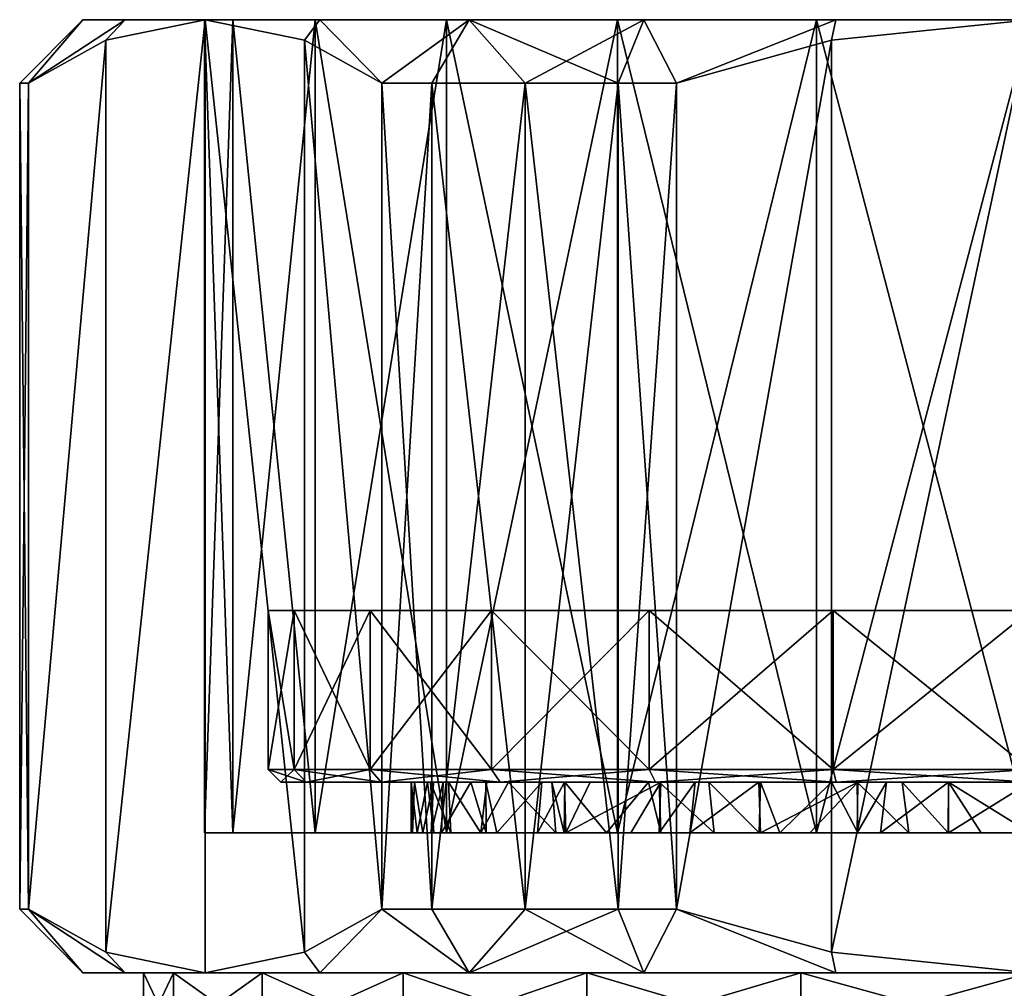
# Model space of a CAD drawing. Extents: x -0.145 to 0.145, y -0.083 to -0.001.
# Tile 45 of 53: x 0.059 to 0.075, y -0.016 to -0.001. Entities that reach past the tile are written whole.
import ezdxf

# ---------------------------------------------------------------- set-up
doc = ezdxf.new("R2010")
doc.units = 0
doc.layers.add('mesh', color=7, linetype='CONTINUOUS')

msp = doc.modelspace()

# ---------------------------------------------------------------- meshes
at = {"layer": 'mesh'}
mesh = msp.add_polyface(dxfattribs=at)
corners = [(0.063742, -0.01354, -0.0064), (0.065879, -0.01354, -0.003344), (0.062443, -0.01354, -0.003264), (0.062, -0.01354, 0.0001), (0.065273, -0.01354, 0.000098), (0.062443, -0.01354, 0.003465), (0.065253, -0.01354, -0.000131), (0.065607, -0.01354, -0.002285), (0.065349, -0.01354, -0.001282), (0.066431, -0.01354, 0.004673), (0.063742, -0.01354, 0.0066), (0.065567, -0.01354, 0.002496), (0.065729, -0.01354, 0.003117), (0.05909, -0.01474, 0.001793), (0.059226, -0.00174, 0.002778), (0.059226, -0.01474, 0.002778), (0.05909, -0.01474, 0.0001), (0.05909, -0.00174, 0.001793), (0.05909, -0.01474, -0.001592), (0.05909, -0.00174, 0.0001), (0.059226, -0.01474, -0.002578), (0.05909, -0.00174, -0.001592), (0.060752, -0.01574, -0.004589), (0.060084, -0.01574, -0.001486), (0.060445, -0.015417, -0.00469), (0.06201, -0.01574, -0.0074), (0.060752, -0.01574, 0.004789), (0.060445, -0.015417, 0.00489), (0.06201, -0.01574, 0.0076), (0.060084, -0.01574, 0.001687), (0.063815, -0.01574, -0.009895), (0.063574, -0.015417, -0.01011), (0.064793, -0.01474, -0.012222), (0.063574, -0.015417, 0.01031), (0.063815, -0.01574, 0.010095), (0.064793, -0.01474, 0.012422), (0.065127, -0.01574, -0.009773), (0.060445, -0.001063, -0.00469), (0.06201, -0.00074, -0.0074), (0.060445, -0.001063, 0.00489), (0.06201, -0.00074, 0.0076), (0.063574, -0.001063, 0.01031), (0.063409, -0.01254, 0.003206), (0.063409, -0.01004, 0.003206), (0.064608, -0.01254, 0.0061), (0.063, -0.01004, 0.0001), (0.063, -0.01254, 0.0001), (0.063409, -0.01004, -0.003006), (0.063409, -0.01254, -0.003006), (0.064608, -0.01254, -0.0059), (0.064608, -0.01004, -0.0059), (0.063602, -0.01274, -0.002954), (0.0632, -0.01274, 0.0001), (0.063602, -0.01274, 0.003154), (0.064781, -0.01274, 0.006), (0.06551, -0.01274, -0.002138), (0.065304, -0.01274, 0.001129)]
mesh.append_faces([[corners[k] for k in face] for face in [(0, 1, 2, 2), (3, 4, 5, 5), (2, 6, 3, 3), (7, 8, 2, 2), (5, 9, 10, 10), (11, 12, 5, 5), (13, 14, 15, 15), (16, 17, 13, 13), (18, 19, 16, 16), (20, 21, 18, 18), (22, 20, 23, 23), (22, 24, 20, 20), (25, 24, 22, 22), (26, 27, 28, 28), (26, 15, 27, 27), (29, 15, 26, 26), (29, 13, 15, 15), (29, 16, 13, 13), (23, 16, 29, 29), (23, 18, 16, 16), (20, 18, 23, 23), (30, 31, 25, 25), (30, 32, 31, 31), (33, 34, 28, 28), (35, 34, 33, 33), (36, 30, 25, 25), (37, 20, 24, 24), (38, 25, 31, 31), (39, 27, 15, 15), (40, 28, 27, 27), (40, 33, 28, 28), (41, 35, 33, 33), (42, 43, 44, 44), (42, 45, 43, 43), (46, 45, 42, 42), (46, 47, 45, 45), (48, 47, 46, 46), (49, 50, 48, 48), (48, 51, 49, 49), (48, 52, 51, 51), (46, 52, 48, 48), (46, 53, 52, 52), (42, 53, 46, 46), (42, 54, 53, 53), (44, 54, 42, 42), (52, 55, 51, 51), (53, 56, 52, 52)]])
mesh = msp.add_polyface(dxfattribs=at)
corners = [(0.063815, -0.00074, 0.010095), (0.063574, -0.001063, 0.01031), (0.06201, -0.00074, 0.0076), (0.064793, -0.00174, 0.012422), (0.060445, -0.001063, 0.00489), (0.060752, -0.00074, 0.004789), (0.059226, -0.00174, 0.002778), (0.060084, -0.00074, 0.001687), (0.05909, -0.00174, 0.001793), (0.060752, -0.00074, -0.004589), (0.060445, -0.001063, -0.00469), (0.06201, -0.00074, -0.0074), (0.059226, -0.00174, -0.002578), (0.060084, -0.00074, -0.001486), (0.05909, -0.00174, -0.001592), (0.05909, -0.00174, 0.0001), (0.063574, -0.001063, -0.01011), (0.063815, -0.00074, -0.009895), (0.064793, -0.00174, -0.012222), (0.05909, -0.01474, 0.001793), (0.05909, -0.01474, 0.0001), (0.05909, -0.01474, -0.001592), (0.059226, -0.01474, -0.002578), (0.063742, -0.00074, -0.0064), (0.062443, -0.00074, -0.003264), (0.062, -0.00074, 0.0001), (0.062443, -0.00074, 0.003465), (0.063742, -0.00074, 0.0066), (0.065808, -0.00074, 0.009293), (0.062443, -0.01354, -0.003264), (0.063742, -0.01354, -0.0064), (0.062, -0.01354, 0.0001), (0.062443, -0.01354, 0.003465), (0.063742, -0.01354, 0.0066), (0.060445, -0.015417, -0.00469), (0.063574, -0.015417, -0.01011), (0.06201, -0.01574, -0.0074), (0.059226, -0.01474, 0.002778), (0.060445, -0.015417, 0.00489), (0.063574, -0.015417, 0.01031), (0.063409, -0.01254, -0.003006), (0.064608, -0.01004, -0.0059), (0.063409, -0.01004, -0.003006)]
mesh.append_faces([[corners[k] for k in face] for face in [(0, 1, 2, 2), (0, 3, 1, 1), (4, 5, 2, 2), (6, 5, 4, 4), (6, 7, 5, 5), (8, 7, 6, 6), (9, 10, 11, 11), (9, 12, 10, 10), (13, 12, 9, 9), (13, 14, 12, 12), (7, 14, 13, 13), (7, 15, 14, 14), (8, 15, 7, 7), (16, 17, 11, 11), (18, 17, 16, 16), (19, 8, 6, 6), (20, 15, 8, 8), (21, 14, 15, 15), (22, 12, 14, 14), (23, 11, 17, 17), (24, 11, 23, 23), (24, 9, 11, 11), (25, 9, 24, 24), (25, 13, 9, 9), (25, 7, 13, 13), (26, 7, 25, 25), (26, 5, 7, 7), (27, 5, 26, 26), (27, 2, 5, 5), (28, 2, 27, 27), (28, 0, 2, 2), (29, 23, 30, 30), (29, 24, 23, 23), (31, 24, 29, 29), (31, 25, 24, 24), (32, 25, 31, 31), (32, 26, 25, 25), (33, 26, 32, 32), (33, 27, 26, 26), (10, 34, 11, 11), (12, 22, 10, 10), (11, 35, 16, 16), (34, 36, 11, 11), (4, 37, 6, 6), (2, 38, 4, 4), (1, 39, 2, 2), (40, 41, 42, 42)]])
mesh = msp.add_polyface(dxfattribs=at)
corners = [(0.066168, -0.00074, 0.012224), (0.064793, -0.00174, 0.012422), (0.063815, -0.00074, 0.010095), (0.065579, -0.00174, 0.013033), (0.067045, -0.00174, 0.013879), (0.068916, -0.00074, 0.013811), (0.068511, -0.00174, 0.014725), (0.064793, -0.00174, -0.012222), (0.066168, -0.00074, -0.012024), (0.063815, -0.00074, -0.009895), (0.065579, -0.00174, -0.012832), (0.068511, -0.00174, -0.014525), (0.068916, -0.00074, -0.013611), (0.067045, -0.00174, -0.013678), (0.065579, -0.01474, -0.012832), (0.067045, -0.01474, -0.013678), (0.068511, -0.01474, -0.014525), (0.067045, -0.01474, 0.013879), (0.065579, -0.01474, 0.013033), (0.064793, -0.01474, 0.012422), (0.065808, -0.00074, -0.009092), (0.0685, -0.00074, -0.011158), (0.063742, -0.00074, -0.0064), (0.0685, -0.00074, 0.011359), (0.065808, -0.00074, 0.009293), (0.065808, -0.01354, -0.009092), (0.0685, -0.01354, -0.011158), (0.063742, -0.01354, -0.0064), (0.065808, -0.01354, 0.009293), (0.063742, -0.00074, 0.0066), (0.063742, -0.01354, 0.0066), (0.0685, -0.01354, 0.011359), (0.063574, -0.001063, -0.01011), (0.064793, -0.01474, -0.012222), (0.063574, -0.001063, 0.01031), (0.071536, -0.01004, -0.0059), (0.064608, -0.01004, -0.0059), (0.066515, -0.01004, -0.008385), (0.063409, -0.01004, -0.003006), (0.068072, -0.01004, 0.0001), (0.071536, -0.01004, 0.0061), (0.069, -0.01004, 0.010493), (0.066515, -0.01004, 0.008586), (0.063, -0.01004, 0.0001), (0.063409, -0.01004, 0.003206), (0.064608, -0.01004, 0.0061), (0.069, -0.01254, 0.010493), (0.066515, -0.01254, 0.008586), (0.064608, -0.01254, 0.0061), (0.064608, -0.01254, -0.0059), (0.066515, -0.01254, -0.008385), (0.069, -0.01004, -0.010292)]
mesh.append_faces([[corners[k] for k in face] for face in [(0, 1, 2, 2), (0, 3, 1, 1), (0, 4, 3, 3), (5, 4, 0, 0), (5, 6, 4, 4), (7, 8, 9, 9), (10, 8, 7, 7), (8, 11, 12, 12), (8, 13, 11, 11), (10, 13, 8, 8), (14, 10, 7, 7), (15, 13, 10, 10), (16, 11, 13, 13), (17, 4, 6, 6), (18, 3, 4, 4), (19, 1, 3, 3), (20, 8, 21, 21), (20, 9, 8, 8), (22, 9, 20, 20), (8, 12, 21, 21), (23, 2, 24, 24), (23, 0, 2, 2), (5, 0, 23, 23), (25, 21, 26, 26), (25, 20, 21, 21), (27, 20, 25, 25), (27, 22, 20, 20), (28, 29, 30, 30), (28, 24, 29, 29), (31, 24, 28, 28), (31, 23, 24, 24), (32, 33, 7, 7), (1, 19, 34, 34), (35, 36, 37, 37), (35, 38, 36, 36), (39, 38, 35, 35), (40, 41, 42, 42), (39, 43, 38, 38), (39, 44, 43, 43), (40, 44, 39, 39), (40, 45, 44, 44), (42, 45, 40, 40), (46, 42, 41, 41), (47, 45, 42, 42), (48, 44, 45, 45), (49, 37, 36, 36), (50, 51, 37, 37)]])
mesh = msp.add_polyface(dxfattribs=at)
corners = [(0.071937, -0.00074, 0.014784), (0.069432, -0.00174, 0.0151), (0.068916, -0.00074, 0.013811), (0.071871, -0.001063, 0.0151), (0.075, -0.00074, 0.0151), (0.068511, -0.00174, 0.014725), (0.071937, -0.00074, -0.014584), (0.071871, -0.001063, -0.0149), (0.075, -0.00074, -0.0149), (0.069432, -0.00174, -0.0149), (0.068916, -0.00074, -0.013611), (0.068511, -0.00174, -0.014525), (0.069432, -0.01474, -0.0149), (0.068511, -0.01474, 0.014725), (0.071635, -0.00074, -0.012457), (0.075, -0.00074, -0.0129), (0.0685, -0.00074, -0.011158), (0.071635, -0.00074, 0.012657), (0.0685, -0.00074, 0.011359), (0.075, -0.00074, 0.0131), (0.078365, -0.00074, 0.012657), (0.078365, -0.01354, 0.012657), (0.075, -0.01354, 0.0131), (0.071635, -0.01354, -0.012457), (0.075, -0.01354, -0.0129), (0.0685, -0.01354, -0.011158), (0.071635, -0.01354, 0.012657), (0.0685, -0.01354, 0.011359), (0.069432, -0.01474, 0.0151), (0.071871, -0.015417, 0.0151), (0.078208, -0.0154, 0.0151), (0.075, -0.01574, 0.0151), (0.071871, -0.015417, -0.0149), (0.071536, -0.01004, -0.0059), (0.071536, -0.01004, 0.0061), (0.068072, -0.01004, 0.0001), (0.078464, -0.01004, 0.0061), (0.078464, -0.01004, -0.0059), (0.069, -0.01004, -0.010292), (0.071894, -0.01004, -0.011491), (0.066515, -0.01004, -0.008385), (0.075, -0.01004, -0.0119), (0.071894, -0.01004, 0.011691), (0.069, -0.01004, 0.010493), (0.075, -0.01004, 0.0121), (0.071894, -0.01254, 0.011691), (0.069, -0.01254, -0.010292), (0.071894, -0.01254, -0.011491), (0.075, -0.01254, -0.0119), (0.078106, -0.01004, -0.011491)]
mesh.append_faces([[corners[k] for k in face] for face in [(0, 1, 2, 2), (0, 3, 1, 1), (4, 3, 0, 0), (1, 5, 2, 2), (6, 7, 8, 8), (6, 9, 7, 7), (10, 9, 6, 6), (10, 11, 9, 9), (12, 9, 11, 11), (13, 5, 1, 1), (14, 8, 15, 15), (14, 6, 8, 8), (16, 6, 14, 14), (16, 10, 6, 6), (17, 2, 18, 18), (17, 0, 2, 2), (19, 0, 17, 17), (19, 4, 0, 0), (20, 4, 19, 19), (21, 19, 22, 22), (23, 15, 24, 24), (23, 14, 15, 15), (25, 14, 23, 23), (25, 16, 14, 14), (26, 18, 27, 27), (26, 17, 18, 18), (22, 17, 26, 26), (22, 19, 17, 17), (3, 28, 1, 1), (4, 29, 3, 3), (30, 31, 4, 4), (7, 32, 8, 8), (9, 12, 7, 7), (33, 34, 35, 35), (33, 36, 34, 34), (37, 36, 33, 33), (33, 38, 39, 39), (33, 40, 38, 38), (41, 33, 39, 39), (41, 37, 33, 33), (34, 42, 43, 43), (36, 42, 34, 34), (36, 44, 42, 42), (45, 43, 42, 42), (46, 39, 38, 38), (47, 41, 39, 39), (48, 49, 41, 41)]])
mesh = msp.add_polyface(dxfattribs=at)
corners = [(0.069432, -0.01474, -0.0149), (0.068511, -0.00174, -0.014525), (0.068511, -0.01474, -0.014525), (0.068511, -0.01474, 0.014725), (0.069432, -0.00174, 0.0151), (0.069432, -0.01474, 0.0151), (0.071871, -0.001063, 0.0151), (0.071871, -0.015417, 0.0151), (0.075, -0.00074, 0.0151), (0.075, -0.01574, 0.0151), (0.075, -0.00074, -0.0149), (0.071871, -0.015417, -0.0149), (0.075, -0.01574, -0.0149), (0.071871, -0.001063, -0.0149), (0.075, -0.01254, 0.0121), (0.071894, -0.01004, 0.011691), (0.075, -0.01004, 0.0121), (0.071894, -0.01254, 0.011691), (0.069, -0.01254, 0.010493), (0.069, -0.01004, 0.010493), (0.071894, -0.01254, -0.011491), (0.071894, -0.01004, -0.011491), (0.069, -0.01254, -0.010292), (0.075, -0.01254, -0.0119), (0.075, -0.01004, -0.0119), (0.071946, -0.01274, -0.011298), (0.075, -0.01274, -0.0117), (0.0691, -0.01274, -0.010119), (0.071946, -0.01274, 0.011498), (0.0691, -0.01274, 0.010319), (0.075, -0.01274, 0.0119), (0.078054, -0.01274, 0.011498), (0.071868, -0.01274, -0.009133), (0.072274, -0.01274, -0.009244), (0.070752, -0.01274, -0.008612), (0.069938, -0.01274, -0.008233), (0.069156, -0.01274, -0.007692), (0.072284, -0.01274, 0.009422), (0.072738, -0.01274, 0.009584), (0.073713, -0.01274, 0.009699), (0.073711, -0.01274, -0.009511), (0.072982, -0.01274, -0.009439), (0.069182, -0.01274, 0.00786), (0.068072, -0.01274, 0.00696), (0.069726, -0.01274, 0.008301), (0.075, -0.01274, 0.00985), (0.075926, -0.01274, 0.009806), (0.07309, -0.01354, -0.009461), (0.073708, -0.01354, -0.009547), (0.076253, -0.01274, -0.009569), (0.075101, -0.01274, -0.009649), (0.078054, -0.01274, -0.011298), (0.070728, -0.01274, 0.008864), (0.07075, -0.01354, 0.008813), (0.069638, -0.01354, 0.008244), (0.075, -0.01354, -0.00965)]
mesh.append_faces([[corners[k] for k in face] for face in [(0, 1, 2, 2), (3, 4, 5, 5), (6, 7, 5, 5), (8, 9, 7, 7), (10, 11, 12, 12), (13, 0, 11, 11), (14, 15, 16, 16), (17, 15, 14, 14), (18, 19, 17, 17), (20, 21, 22, 22), (23, 24, 20, 20), (23, 25, 26, 26), (20, 25, 23, 23), (20, 27, 25, 25), (22, 27, 20, 20), (18, 28, 29, 29), (17, 28, 18, 18), (17, 30, 28, 28), (14, 30, 17, 17), (14, 31, 30, 30), (25, 32, 33, 33), (25, 34, 32, 32), (27, 34, 25, 25), (35, 27, 36, 36), (35, 34, 27, 27), (28, 37, 29, 29), (28, 38, 37, 37), (30, 38, 28, 28), (30, 39, 38, 38), (25, 40, 26, 26), (25, 41, 40, 40), (33, 41, 25, 25), (29, 42, 43, 43), (44, 42, 29, 29), (30, 45, 39, 39), (30, 46, 45, 45), (31, 46, 30, 30), (47, 41, 33, 33), (48, 40, 41, 41), (49, 26, 50, 50), (49, 51, 26, 26), (29, 52, 44, 44), (37, 52, 29, 29), (26, 40, 50, 50), (53, 52, 37, 37), (54, 44, 52, 52), (55, 50, 40, 40)]])
mesh = msp.add_polyface(dxfattribs=at)
corners = [(0.065579, -0.01474, -0.012832), (0.064793, -0.00174, -0.012222), (0.064793, -0.01474, -0.012222), (0.067045, -0.01474, -0.013678), (0.065579, -0.00174, -0.012832), (0.068511, -0.01474, -0.014525), (0.067045, -0.00174, -0.013678), (0.067045, -0.01474, 0.013879), (0.068511, -0.00174, 0.014725), (0.068511, -0.01474, 0.014725), (0.065579, -0.01474, 0.013033), (0.067045, -0.00174, 0.013879), (0.064793, -0.01474, 0.012422), (0.065579, -0.00174, 0.013033), (0.063574, -0.001063, -0.01011), (0.063574, -0.015417, -0.01011), (0.066515, -0.01254, 0.008586), (0.066515, -0.01004, 0.008586), (0.069, -0.01254, 0.010493), (0.064608, -0.01254, 0.0061), (0.064608, -0.01004, 0.0061), (0.066515, -0.01254, -0.008385), (0.066515, -0.01004, -0.008385), (0.064608, -0.01254, -0.0059), (0.069, -0.01254, -0.010292), (0.069, -0.01004, -0.010292), (0.066656, -0.01274, -0.008244), (0.0691, -0.01274, -0.010119), (0.064781, -0.01274, -0.0058), (0.063602, -0.01274, -0.002954), (0.066656, -0.01274, 0.008444), (0.064781, -0.01274, 0.006), (0.0691, -0.01274, 0.010319), (0.069156, -0.01274, -0.007692), (0.068988, -0.01274, -0.007576), (0.067673, -0.01274, -0.006291), (0.067465, -0.01274, -0.006088), (0.066445, -0.01274, -0.004464), (0.065842, -0.01274, -0.003245), (0.066786, -0.01274, -0.005153), (0.065759, -0.01274, 0.003209), (0.063602, -0.01274, 0.003154), (0.06643, -0.01274, 0.004668), (0.067309, -0.01274, 0.006093), (0.066192, -0.01274, 0.00428), (0.067667, -0.01274, 0.0065), (0.068072, -0.01274, 0.00696), (0.065558, -0.01274, -0.002297), (0.06551, -0.01274, -0.002138), (0.0632, -0.01274, 0.0001), (0.065251, -0.01274, -0.000025), (0.065257, -0.01274, 0.0001), (0.065304, -0.01274, 0.001129), (0.065602, -0.01274, 0.002489), (0.066348, -0.01354, -0.004395)]
mesh.append_faces([[corners[k] for k in face] for face in [(0, 1, 2, 2), (3, 4, 0, 0), (5, 6, 3, 3), (7, 8, 9, 9), (10, 11, 7, 7), (12, 13, 10, 10), (14, 15, 2, 2), (16, 17, 18, 18), (19, 20, 16, 16), (21, 22, 23, 23), (24, 25, 21, 21), (24, 26, 27, 27), (21, 26, 24, 24), (21, 28, 26, 26), (23, 28, 21, 21), (23, 29, 28, 28), (19, 30, 31, 31), (16, 30, 19, 19), (16, 32, 30, 30), (18, 32, 16, 16), (33, 26, 34, 34), (33, 27, 26, 26), (26, 35, 34, 34), (26, 36, 35, 35), (28, 36, 26, 26), (37, 29, 38, 38), (37, 28, 29, 29), (39, 28, 37, 37), (39, 36, 28, 28), (40, 41, 31, 31), (42, 30, 43, 43), (42, 31, 30, 30), (44, 31, 42, 42), (44, 40, 31, 31), (30, 45, 43, 43), (30, 46, 45, 45), (32, 46, 30, 30), (29, 47, 38, 38), (29, 48, 47, 47), (49, 50, 48, 48), (49, 51, 50, 50), (49, 52, 51, 51), (41, 53, 52, 52), (40, 53, 41, 41), (54, 37, 38, 38), (54, 39, 37, 37)]])
mesh = msp.add_polyface(dxfattribs=at)
corners = [(0.062443, -0.01354, -0.003264), (0.065879, -0.01354, -0.003344), (0.065607, -0.01354, -0.002285), (0.062443, -0.01354, 0.003465), (0.065435, -0.01354, 0.001988), (0.065567, -0.01354, 0.002496), (0.065273, -0.01354, 0.000098), (0.062, -0.01354, 0.0001), (0.065253, -0.01354, -0.000131), (0.065349, -0.01354, -0.001282), (0.063742, -0.01354, 0.0066), (0.067241, -0.01354, 0.006004), (0.065808, -0.01354, 0.009293), (0.066431, -0.01354, 0.004673), (0.066603, -0.01354, 0.005056), (0.065729, -0.01354, 0.003117), (0.061513, -0.01674, -0.003513), (0.065352, -0.01674, -0.001293), (0.065607, -0.01674, -0.002284), (0.061038, -0.01674, 0.0001), (0.065253, -0.01674, -0.000141), (0.065273, -0.01674, 0.000098), (0.061513, -0.01674, 0.003714), (0.065433, -0.01674, 0.001971), (0.065738, -0.01674, 0.003142), (0.06557, -0.01674, 0.002494), (0.066432, -0.01674, 0.004672), (0.062908, -0.01674, 0.007081), (0.066613, -0.01674, 0.005071), (0.065127, -0.01674, 0.009973), (0.066168, -0.01574, -0.012024), (0.064793, -0.01474, -0.012222), (0.063815, -0.01574, -0.009895), (0.065579, -0.01474, -0.012832), (0.064793, -0.01474, 0.012422), (0.066168, -0.01574, 0.012224), (0.063815, -0.01574, 0.010095), (0.065579, -0.01474, 0.013033), (0.065127, -0.01574, 0.009973), (0.062908, -0.01574, 0.007081), (0.068019, -0.01574, -0.011991), (0.065127, -0.01574, -0.009773), (0.062908, -0.01674, -0.006881), (0.065127, -0.01674, -0.009773), (0.068019, -0.01674, 0.012192), (0.065759, -0.01274, 0.003209), (0.066192, -0.01274, 0.00428), (0.065602, -0.01274, 0.002489), (0.065304, -0.01274, 0.001129), (0.065257, -0.01274, 0.0001), (0.065251, -0.01274, -0.000025), (0.06551, -0.01274, -0.002138), (0.065558, -0.01274, -0.002297), (0.065842, -0.01274, -0.003245), (0.063742, -0.01354, -0.0064), (0.066348, -0.01354, -0.004395), (0.065808, -0.01354, -0.009092), (0.066345, -0.01674, -0.00439), (0.065882, -0.01674, -0.003349)]
mesh.append_faces([[corners[k] for k in face] for face in [(0, 1, 2, 2), (3, 4, 5, 5), (3, 6, 4, 4), (7, 8, 6, 6), (0, 9, 8, 8), (10, 11, 12, 12), (10, 13, 14, 14), (3, 15, 13, 13), (16, 17, 18, 18), (19, 20, 17, 17), (19, 21, 20, 20), (22, 23, 21, 21), (22, 24, 25, 25), (22, 26, 24, 24), (27, 28, 26, 26), (29, 28, 27, 27), (30, 31, 32, 32), (30, 33, 31, 31), (34, 35, 36, 36), (37, 35, 34, 34), (38, 36, 35, 35), (39, 36, 38, 38), (40, 32, 41, 41), (40, 30, 32, 32), (41, 42, 43, 43), (38, 44, 29, 29), (15, 45, 46, 46), (5, 45, 15, 15), (5, 47, 45, 45), (4, 47, 5, 5), (4, 48, 47, 47), (6, 48, 4, 4), (6, 49, 48, 48), (8, 49, 6, 6), (8, 50, 49, 49), (9, 50, 8, 8), (9, 51, 50, 50), (2, 51, 9, 9), (2, 52, 51, 51), (1, 52, 2, 2), (1, 53, 52, 52), (54, 55, 1, 1), (56, 55, 54, 54), (42, 57, 43, 43), (16, 58, 57, 57), (55, 53, 1, 1)]])
mesh = msp.add_polyface(dxfattribs=at)
corners = [(0.069184, -0.01354, -0.007653), (0.065808, -0.01354, -0.009092), (0.0685, -0.01354, -0.011158), (0.068326, -0.01354, -0.007007), (0.067661, -0.01354, -0.006304), (0.067531, -0.01354, -0.006166), (0.069159, -0.01354, 0.007886), (0.065808, -0.01354, 0.009293), (0.06871, -0.01354, 0.00755), (0.0685, -0.01354, 0.011359), (0.06769, -0.01354, 0.006477), (0.067241, -0.01354, 0.006004), (0.063742, -0.01354, 0.0066), (0.066603, -0.01354, 0.005056), (0.065127, -0.01674, 0.009973), (0.067227, -0.01674, 0.005982), (0.066613, -0.01674, 0.005071), (0.067692, -0.01674, 0.006476), (0.065127, -0.01674, -0.009773), (0.069181, -0.01674, -0.007653), (0.068019, -0.01674, -0.011991), (0.068328, -0.01674, -0.007008), (0.067663, -0.01674, -0.006303), (0.067529, -0.01674, -0.006161), (0.066168, -0.01574, -0.012024), (0.067045, -0.01474, -0.013678), (0.065579, -0.01474, -0.012832), (0.068916, -0.01574, -0.013611), (0.068511, -0.01474, -0.014525), (0.066168, -0.01574, 0.012224), (0.068511, -0.01474, 0.014725), (0.068916, -0.01574, 0.013811), (0.067045, -0.01474, 0.013879), (0.065579, -0.01474, 0.013033), (0.068019, -0.01574, 0.012192), (0.065127, -0.01574, 0.009973), (0.068019, -0.01574, -0.011991), (0.065127, -0.01574, -0.009773), (0.068019, -0.01674, 0.012192), (0.071386, -0.01674, 0.013587), (0.069182, -0.01274, 0.00786), (0.068072, -0.01274, 0.00696), (0.067667, -0.01274, 0.0065), (0.067309, -0.01274, 0.006093), (0.06643, -0.01274, 0.004668), (0.066431, -0.01354, 0.004673), (0.066192, -0.01274, 0.00428), (0.065729, -0.01354, 0.003117), (0.067465, -0.01274, -0.006088), (0.066786, -0.01274, -0.005153), (0.067673, -0.01274, -0.006291), (0.068988, -0.01274, -0.007576), (0.066348, -0.01354, -0.004395), (0.066345, -0.01674, -0.00439)]
mesh.append_faces([[corners[k] for k in face] for face in [(0, 1, 2, 2), (3, 1, 0, 0), (3, 4, 1, 1), (4, 5, 1, 1), (6, 7, 8, 8), (6, 9, 7, 7), (7, 10, 8, 8), (7, 11, 10, 10), (12, 13, 11, 11), (14, 15, 16, 16), (17, 15, 14, 14), (18, 19, 20, 20), (18, 21, 19, 19), (22, 21, 18, 18), (18, 23, 22, 22), (24, 25, 26, 26), (27, 25, 24, 24), (27, 28, 25, 25), (29, 30, 31, 31), (29, 32, 30, 30), (33, 32, 29, 29), (34, 29, 31, 31), (35, 29, 34, 34), (27, 24, 36, 36), (36, 18, 20, 20), (37, 18, 36, 36), (34, 38, 35, 35), (34, 39, 38, 38), (8, 10, 40, 40), (10, 41, 40, 40), (10, 42, 41, 41), (11, 42, 10, 10), (11, 43, 42, 42), (13, 43, 11, 11), (13, 44, 43, 43), (45, 44, 13, 13), (45, 46, 44, 44), (47, 46, 45, 45), (5, 48, 49, 49), (4, 48, 5, 5), (4, 50, 48, 48), (3, 50, 4, 4), (3, 51, 50, 50), (0, 51, 3, 3), (1, 5, 52, 52), (18, 53, 23, 23), (5, 49, 52, 52)]])
mesh = msp.add_polyface(dxfattribs=at)
corners = [(0.069184, -0.01354, -0.007653), (0.0685, -0.01354, -0.011158), (0.070025, -0.01354, -0.008286), (0.071635, -0.01354, 0.012657), (0.071531, -0.01354, 0.009213), (0.072273, -0.01354, 0.009445), (0.07075, -0.01354, 0.008813), (0.0685, -0.01354, 0.011359), (0.070732, -0.01354, -0.00865), (0.071059, -0.01354, -0.008819), (0.071635, -0.01354, -0.012457), (0.072285, -0.01354, -0.009206), (0.069638, -0.01354, 0.008244), (0.069159, -0.01354, 0.007886), (0.07264, -0.01354, 0.00956), (0.072277, -0.01674, -0.009204), (0.073115, -0.01674, -0.009466), (0.071386, -0.01674, -0.013386), (0.068019, -0.01674, 0.012192), (0.069641, -0.01674, 0.008249), (0.069156, -0.01674, 0.007885), (0.070739, -0.01674, 0.00881), (0.071386, -0.01674, 0.013587), (0.071525, -0.01674, 0.009212), (0.072265, -0.01674, 0.009443), (0.068019, -0.01674, -0.011991), (0.070015, -0.01674, -0.008283), (0.070721, -0.01674, -0.008646), (0.069181, -0.01674, -0.007653), (0.071937, -0.01574, -0.014584), (0.069432, -0.01474, -0.0149), (0.068916, -0.01574, -0.013611), (0.071871, -0.015417, -0.0149), (0.068511, -0.01474, -0.014525), (0.071937, -0.01574, 0.014784), (0.069432, -0.01474, 0.0151), (0.071871, -0.015417, 0.0151), (0.068916, -0.01574, 0.013811), (0.068511, -0.01474, 0.014725), (0.071386, -0.01574, -0.013386), (0.068019, -0.01574, -0.011991), (0.068019, -0.01574, 0.012192), (0.071386, -0.01574, 0.013587), (0.072284, -0.01274, 0.009422), (0.069726, -0.01274, 0.008301), (0.069182, -0.01274, 0.00786), (0.06871, -0.01354, 0.00755), (0.069156, -0.01274, -0.007692), (0.068988, -0.01274, -0.007576), (0.069938, -0.01274, -0.008233), (0.070752, -0.01274, -0.008612), (0.071868, -0.01274, -0.009133), (0.072274, -0.01274, -0.009244), (0.070728, -0.01274, 0.008864)]
mesh.append_faces([[corners[k] for k in face] for face in [(0, 1, 2, 2), (3, 4, 5, 5), (3, 6, 4, 4), (7, 6, 3, 3), (1, 8, 2, 2), (1, 9, 8, 8), (10, 9, 1, 1), (10, 11, 9, 9), (12, 7, 13, 13), (12, 6, 7, 7), (5, 14, 3, 3), (15, 16, 17, 17), (18, 19, 20, 20), (18, 21, 19, 19), (22, 21, 18, 18), (22, 23, 21, 21), (24, 23, 22, 22), (25, 26, 27, 27), (25, 28, 26, 26), (29, 30, 31, 31), (29, 32, 30, 30), (30, 33, 31, 31), (34, 35, 36, 36), (37, 35, 34, 34), (37, 38, 35, 35), (39, 31, 40, 40), (39, 29, 31, 31), (41, 34, 42, 42), (41, 37, 34, 34), (39, 25, 17, 17), (40, 25, 39, 39), (42, 22, 41, 41), (43, 4, 6, 6), (43, 5, 4, 4), (13, 44, 12, 12), (13, 45, 44, 44), (46, 45, 13, 13), (0, 47, 48, 48), (2, 47, 0, 0), (2, 49, 47, 47), (8, 49, 2, 2), (8, 50, 49, 49), (9, 50, 8, 8), (9, 51, 50, 50), (11, 51, 9, 9), (11, 52, 51, 51), (12, 53, 6, 6)]])
mesh = msp.add_polyface(dxfattribs=at)
corners = [(0.076293, -0.01354, -0.009549), (0.075, -0.01354, -0.00965), (0.075, -0.01354, -0.0129), (0.071635, -0.01354, -0.012457), (0.07309, -0.01354, -0.009461), (0.072285, -0.01354, -0.009206), (0.073708, -0.01354, -0.009547), (0.074226, -0.01354, -0.009619), (0.075, -0.01354, 0.0131), (0.074749, -0.01354, 0.009847), (0.075, -0.01354, 0.009839), (0.073714, -0.01354, 0.009706), (0.071635, -0.01354, 0.012657), (0.07264, -0.01354, 0.00956), (0.075893, -0.01354, 0.009809), (0.076287, -0.01354, 0.009729), (0.071386, -0.01674, 0.013587), (0.07265, -0.01674, 0.009563), (0.072265, -0.01674, 0.009443), (0.073714, -0.01674, 0.009706), (0.075, -0.01674, 0.014063), (0.074761, -0.01674, 0.009847), (0.075, -0.01674, 0.00984), (0.075869, -0.01674, 0.009812), (0.076287, -0.01674, 0.009728), (0.075, -0.01574, -0.0149), (0.071871, -0.015417, -0.0149), (0.071937, -0.01574, -0.014584), (0.071937, -0.01574, 0.014784), (0.071871, -0.015417, 0.0151), (0.075, -0.01574, 0.0151), (0.075, -0.01574, -0.013862), (0.071386, -0.01574, -0.013386), (0.078614, -0.01574, -0.013386), (0.071386, -0.01574, 0.013587), (0.075, -0.01574, 0.014063), (0.071386, -0.01674, -0.013386), (0.075, -0.01674, -0.013862), (0.078614, -0.01674, 0.013587), (0.075926, -0.01274, 0.009806), (0.075, -0.01274, 0.00985), (0.076287, -0.01274, 0.009731), (0.072738, -0.01274, 0.009584), (0.072273, -0.01354, 0.009445), (0.072284, -0.01274, 0.009422), (0.073713, -0.01274, 0.009699), (0.072274, -0.01274, -0.009244), (0.072982, -0.01274, -0.009439), (0.073711, -0.01274, -0.009511), (0.076253, -0.01274, -0.009569), (0.075101, -0.01274, -0.009649)]
mesh.append_faces([[corners[k] for k in face] for face in [(0, 1, 2, 2), (3, 4, 5, 5), (3, 6, 4, 4), (2, 6, 3, 3), (2, 7, 6, 6), (1, 7, 2, 2), (8, 9, 10, 10), (8, 11, 9, 9), (12, 11, 8, 8), (12, 13, 11, 11), (8, 14, 15, 15), (10, 14, 8, 8), (16, 17, 18, 18), (16, 19, 17, 17), (20, 19, 16, 16), (20, 21, 19, 19), (22, 21, 20, 20), (20, 23, 22, 22), (20, 24, 23, 23), (25, 26, 27, 27), (28, 29, 30, 30), (31, 27, 32, 32), (31, 25, 27, 27), (33, 25, 31, 31), (34, 30, 35, 35), (34, 28, 30, 30), (31, 36, 37, 37), (32, 36, 31, 31), (34, 20, 16, 16), (35, 20, 34, 34), (35, 38, 20, 20), (39, 10, 40, 40), (39, 14, 10, 10), (41, 14, 39, 39), (42, 43, 44, 44), (42, 13, 43, 43), (45, 13, 42, 42), (45, 11, 13, 13), (40, 11, 45, 45), (40, 9, 11, 11), (10, 9, 40, 40), (4, 46, 5, 5), (6, 47, 4, 4), (7, 48, 6, 6), (7, 1, 48, 48), (0, 49, 1, 1), (49, 50, 1, 1)]])
mesh = msp.add_polyface(dxfattribs=at)
corners = [(0.06, -0.01774, 0.0001), (0.065253, -0.01774, -0.000143), (0.065262, -0.01774, 0.0001), (0.060511, -0.01774, -0.003782), (0.06201, -0.01774, -0.0074), (0.066449, -0.01774, -0.004461), (0.064393, -0.01774, -0.010506), (0.066874, -0.01774, -0.005284), (0.060511, -0.01774, 0.003983), (0.066131, -0.01774, 0.00415), (0.06201, -0.01774, 0.0076), (0.065599, -0.01774, 0.002489), (0.065293, -0.01774, 0.001005), (0.061508, -0.01974, 0.006656), (0.064393, -0.01774, 0.010707), (0.062081, -0.01974, 0.007555), (0.063711, -0.019753, 0.009977), (0.063347, -0.01974, 0.009546), (0.060373, -0.01974, 0.003424), (0.060563, -0.01974, 0.003964), (0.06158, -0.01974, -0.006601), (0.063372, -0.01974, -0.009376), (0.062071, -0.01974, -0.00736), (0.061038, -0.01674, 0.0001), (0.065352, -0.01674, -0.001293), (0.061513, -0.01674, -0.003513), (0.061513, -0.01674, 0.003714), (0.065273, -0.01674, 0.000098), (0.06557, -0.01674, 0.002494), (0.065433, -0.01674, 0.001971), (0.062908, -0.01674, 0.007081), (0.066432, -0.01674, 0.004672), (0.065607, -0.01674, -0.002284), (0.065882, -0.01674, -0.003349), (0.062908, -0.01574, 0.007081), (0.06201, -0.01574, 0.0076), (0.063815, -0.01574, 0.010095), (0.061513, -0.01574, 0.003714), (0.060752, -0.01574, 0.004789), (0.061038, -0.01574, 0.0001), (0.060084, -0.01574, 0.001687), (0.060084, -0.01574, -0.001486), (0.061513, -0.01574, -0.003513), (0.060752, -0.01574, -0.004589), (0.062908, -0.01574, -0.006881), (0.06201, -0.01574, -0.0074), (0.065127, -0.01574, -0.009773), (0.062908, -0.01674, -0.006881), (0.065127, -0.01674, 0.009973), (0.065127, -0.01574, 0.009973), (0.06, -0.01974, 0.000019), (0.06041, -0.01974, -0.003381), (0.066345, -0.01674, -0.00439)]
mesh.append_faces([[corners[k] for k in face] for face in [(0, 1, 2, 2), (3, 1, 0, 0), (4, 5, 3, 3), (6, 7, 4, 4), (8, 9, 10, 10), (0, 11, 8, 8), (0, 12, 11, 11), (2, 12, 0, 0), (10, 13, 8, 8), (14, 15, 10, 10), (16, 17, 14, 14), (8, 18, 0, 0), (13, 19, 8, 8), (20, 4, 3, 3), (21, 4, 22, 22), (21, 6, 4, 4), (23, 24, 25, 25), (26, 27, 23, 23), (28, 29, 26, 26), (30, 31, 26, 26), (32, 33, 25, 25), (34, 35, 36, 36), (37, 35, 34, 34), (37, 38, 35, 35), (39, 38, 37, 37), (39, 40, 38, 38), (39, 41, 40, 40), (42, 41, 39, 39), (42, 43, 41, 41), (44, 43, 42, 42), (44, 45, 43, 43), (46, 45, 44, 44), (44, 47, 46, 46), (44, 25, 47, 47), (42, 25, 44, 44), (42, 23, 25, 25), (39, 23, 42, 42), (39, 26, 23, 23), (37, 26, 39, 39), (37, 30, 26, 26), (34, 30, 37, 37), (34, 48, 30, 30), (49, 48, 34, 34), (3, 50, 51, 51), (0, 50, 3, 3), (18, 50, 0, 0), (25, 52, 47, 47)]])

doc.saveas('drawing.dxf')
